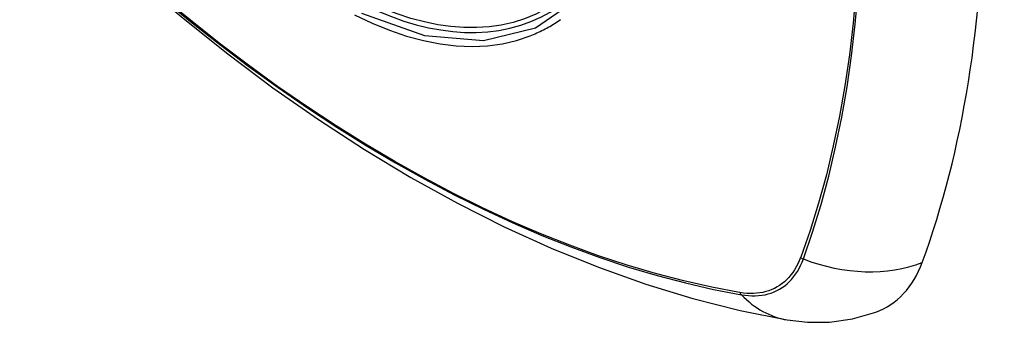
# Model space of a CAD drawing. Header units: inches. Extents: x 25 to 686, y 75 to 315.
# Tile 186 of 256: x 607.474 to 608.297, y 294.309 to 294.562. Entities that reach past the tile are written whole.
import ezdxf

# ---------------------------------------------------------------- set-up
doc = ezdxf.new("R2010")
doc.units = ezdxf.units.IN
doc.header["$MEASUREMENT"] = 0
doc.layers.add('Visible Edges(ANSI)', color=7, linetype='Continuous', lineweight=25)
doc.layers.add('Visible Tangent Edges(ANSI)', color=7, linetype='Continuous', lineweight=25)

msp = doc.modelspace()

# ---------------------------------------------------------------- linework, layer by layer
at = {"layer": 'Visible Edges(ANSI)', "flags": 128}
for points in [[(607.50128, 294.66136), (607.53709, 294.62721), (607.57346, 294.59444), (607.61034, 294.56313), (607.64768, 294.53331), (607.68545, 294.50505), (607.72358, 294.47839), (607.76204, 294.45338), (607.80077, 294.43008), (607.83975, 294.40852), (607.87891, 294.38877), (607.91822, 294.37086), (607.95763, 294.35485), (607.99711, 294.34079), (608.0366, 294.32872), (608.07607, 294.31871), (608.11545, 294.3108)], [(608.11545, 294.3108), (608.13248, 294.30885), (608.15078, 294.30897), (608.17, 294.31166), (608.1895, 294.31728)]]:
    msp.add_lwpolyline(points, dxfattribs=at)
at = {"layer": 'Visible Edges(ANSI)'}
msp.add_ellipse((607.74007, 294.86596), major_axis=(-0.15994, 0.27703), ratio=0.57735, dxfattribs=at)
for centre, major_axis, start_param, end_param in [((607.74355, 294.86797), (0.15748, -0.27276), 2.363977, 7.060801), ((607.36111, 295.20972), (-0.64961, 1.12515), 3.59073, 4.263252), ((608.11008, 294.47501), (0.08858, -0.15343), 6.184386, 6.732322)]:
    msp.add_ellipse(centre, major_axis=major_axis, ratio=0.57735, start_param=start_param, end_param=end_param, dxfattribs=at)
at = {"layer": 'Visible Tangent Edges(ANSI)'}
for p, q in [((608.12674, 294.36329), (608.12662, 294.36298)), ((608.07588, 294.33368), (608.07555, 294.33374))]:
    msp.add_line(p, q, dxfattribs=at)
at = {"layer": 'Visible Tangent Edges(ANSI)', "flags": 128}
for points in [[(608.07555, 294.33374), (608.05237, 294.33815), (608.02897, 294.34344), (608.00539, 294.3496), (607.98162, 294.35662), (607.9577, 294.3645), (607.93365, 294.37324), (607.90947, 294.38283), (607.88518, 294.39327), (607.8608, 294.40455), (607.83635, 294.41665), (607.81188, 294.42957), (607.78739, 294.44329), (607.7629, 294.45781), (607.7384, 294.47314), (607.71389, 294.48926), (607.6894, 294.50618), (607.66498, 294.52386), (607.64064, 294.54228), (607.61642, 294.56143), (607.59234, 294.58128)], [(607.59242, 294.5804), (607.61656, 294.56054), (607.64083, 294.54138), (607.66523, 294.52294), (607.68971, 294.50524), (607.71425, 294.48831), (607.73881, 294.47216), (607.76337, 294.45681), (607.78792, 294.44226), (607.81247, 294.4285), (607.83701, 294.41553), (607.86153, 294.40338), (607.88599, 294.39204), (607.91036, 294.38154), (607.93462, 294.37188), (607.95877, 294.36307), (607.98279, 294.35511), (608.00665, 294.34801), (608.03034, 294.34178), (608.05384, 294.33642), (608.07713, 294.33192)], [(607.94064, 294.57969), (607.90485, 294.55481), (607.8615, 294.54426), (607.81236, 294.54846), (607.75981, 294.56721)], [(608.17292, 294.58583), (608.17051, 294.55895), (608.16741, 294.53253), (608.16362, 294.50662), (608.15914, 294.48124), (608.15398, 294.45642), (608.14815, 294.43219), (608.14166, 294.40857), (608.13452, 294.38561), (608.12674, 294.36329)], [(608.12892, 294.36182), (608.13664, 294.38424), (608.14373, 294.40732), (608.15016, 294.43104), (608.15594, 294.45537), (608.16104, 294.48029), (608.16547, 294.50577), (608.16922, 294.53177), (608.17228, 294.55827), (608.17466, 294.58524)], [(607.75369, 294.56596), (607.76831, 294.55901), (607.78282, 294.5531), (607.79716, 294.54825), (607.81129, 294.54447), (607.82518, 294.54176), (607.83876, 294.54014), (607.85201, 294.53962), (607.86486, 294.54021), (607.87726, 294.54189), (607.88917, 294.54465), (607.90056, 294.54847)], [(607.90056, 294.54847), (607.90198, 294.54904), (607.90339, 294.54962), (607.90479, 294.55022), (607.90618, 294.55083), (607.90756, 294.55147), (607.90894, 294.55212), (607.9103, 294.55278), (607.91166, 294.55347), (607.913, 294.55417), (607.91434, 294.55488), (607.91567, 294.55562), (607.91699, 294.55637), (607.9183, 294.55713), (607.9196, 294.55792), (607.92089, 294.55872), (607.92218, 294.55954), (607.92345, 294.56037), (607.92471, 294.56122), (607.92597, 294.56209)], [(608.12662, 294.36298), (608.12553, 294.36026), (608.12433, 294.35766), (608.12303, 294.35517), (608.12162, 294.35281), (608.12012, 294.35056), (608.11852, 294.34843), (608.11682, 294.34643), (608.11503, 294.34456), (608.11315, 294.34282), (608.11118, 294.34121), (608.10912, 294.33974), (608.10698, 294.33841), (608.10476, 294.33722), (608.10245, 294.33617), (608.10008, 294.33527), (608.09763, 294.33451), (608.09511, 294.33389), (608.09253, 294.33342), (608.08989, 294.33309), (608.08719, 294.33292), (608.08444, 294.33289), (608.08163, 294.33301), (608.07878, 294.33327), (608.07588, 294.33368)], [(608.07713, 294.33192), (608.08011, 294.33147), (608.08304, 294.33117), (608.08592, 294.33102), (608.08875, 294.33102), (608.09152, 294.33118), (608.09423, 294.3315), (608.09688, 294.33196), (608.09946, 294.33258), (608.10197, 294.33335), (608.10441, 294.33427), (608.10677, 294.33534), (608.10904, 294.33656), (608.11123, 294.33792), (608.11334, 294.33942), (608.11535, 294.34107), (608.11726, 294.34286), (608.11908, 294.34479), (608.1208, 294.34684), (608.12242, 294.34903), (608.12394, 294.35135), (608.12535, 294.35379), (608.12665, 294.35635), (608.12784, 294.35903), (608.12892, 294.36182)]]:
    msp.add_lwpolyline(points, dxfattribs=at)
at = {"layer": 'Visible Tangent Edges(ANSI)'}
for centre, major_axis, ratio, start_param, end_param in [((607.74255, 294.8674), (-0.17318, 0.29996), 0.57735, 5.05527, 10.652693), ((608.13166, 294.36853), (-0.00927, 0.00332), 0.735414, 1.274627, 1.538334), ((608.1618, 294.44226), (-0.11089, 0.04067), 0.735518, 1.543956, 2.452315), ((608.08201, 294.33986), (0.00172, 0.00969), 0.732421, 2.38426, 2.647967), ((608.13566, 294.42717), (-0.02022, -0.11637), 0.735518, 5.786899, 6.283185)]:
    msp.add_ellipse(centre, major_axis=major_axis, ratio=ratio, start_param=start_param, end_param=end_param, dxfattribs=at)
for centre, major_axis in [((607.74315, 294.86774), (0.17111, -0.29637)), ((607.74017, 294.86602), (-0.1627, 0.2818)), ((607.74007, 294.86596), (0.1621, -0.28076))]:
    msp.add_ellipse(centre, major_axis=major_axis, ratio=0.57735, dxfattribs=at)

doc.saveas('drawing.dxf')
